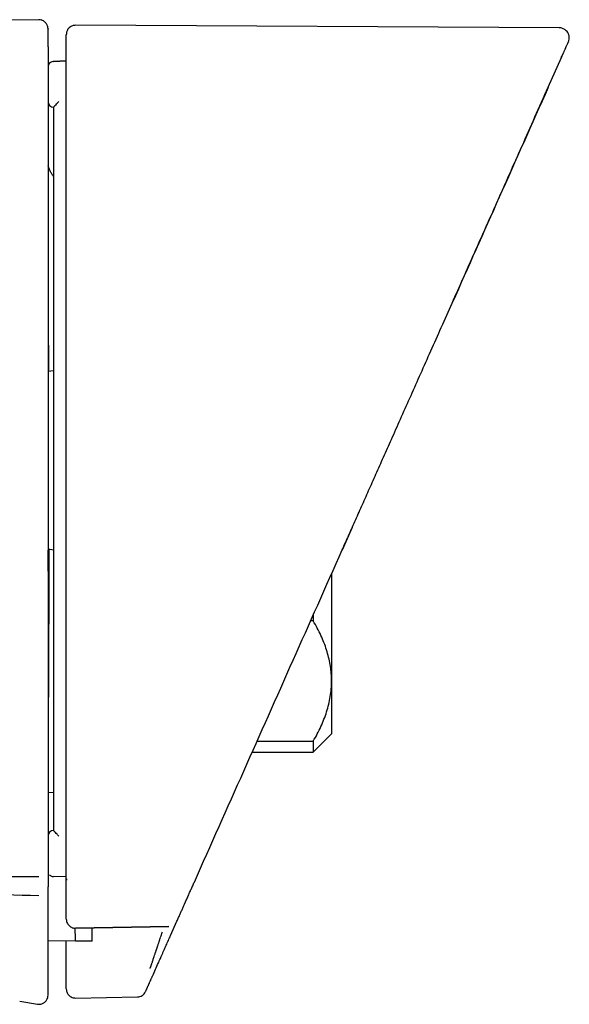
# Model space of a CAD drawing. Header units: millimetres. Extents: x 8 to 1762, y 12 to 2754.
# Tile 15 of 38: x 586 to 617, y 1523 to 1577. Entities that reach past the tile are written whole.
import ezdxf

# ---------------------------------------------------------------- set-up
doc = ezdxf.new("R2010")
doc.units = ezdxf.units.MM

msp = doc.modelspace()

# ---------------------------------------------------------------- linework, layer by layer
at = {"color": 7, "linetype": 'Continuous', "lineweight": 30}
for p, q in [((587.662, 1577.352), (559.649, 1577.108)), ((616.02, 1576.907), (589.499, 1577.046)), ((588.477, 1575.069), (588.281, 1575.063)), ((588.286, 1575.063), (588.996, 1575.088)), ((588.996, 1575.088), (588.286, 1575.063)), ((588.517, 1575.071), (588.371, 1575.066)), ((588.992, 1575.088), (588.815, 1575.081)), ((588.993, 1575.088), (588.881, 1575.084)), ((615.415, 1573.652), (616.142, 1575.285)), ((616.124, 1575.276), (616.162, 1575.339)), ((588.296, 1558.111), (587.996, 1558.059)), ((604.666, 1549.509), (604.117, 1548.277)), ((587.996, 1548.341), (588.296, 1548.288)), ((603.536, 1546.972), (603.536, 1541.101)), ((602.536, 1544.725), (602.536, 1544.393)), ((602.536, 1544.393), (602.388, 1544.393)), ((603.536, 1541.101), (603.536, 1538.2)), ((599.457, 1537.81), (602.536, 1537.81)), ((602.536, 1537.2), (603.536, 1538.2)), ((602.536, 1537.81), (602.536, 1537.2)), ((599.185, 1537.2), (602.536, 1537.2)), ((587.996, 1534.998), (588.296, 1535.003)), ((588.296, 1532.907), (588.296, 1532.908)), ((588.996, 1530.359), (588.286, 1530.385)), ((589.004, 1530.257), (589.002, 1530.184)), ((589.505, 1527.549), (594.614, 1527.644)), ((589.506, 1527.548), (589.506, 1527.549)), ((589.507, 1527.57), (594.623, 1527.665)), ((594.615, 1527.643), (594.615, 1527.644)), ((594.713, 1527.155), (595.059, 1527.933)), ((589.505, 1526.832), (587.996, 1526.858)), ((590.413, 1526.848), (589.505, 1526.832)), ((588.996, 1524.222), (588.996, 1524.245)), ((589.505, 1523.722), (592.895, 1523.782)), ((593.343, 1524.078), (593.353, 1524.101)), ((586.441, 1523.548), (587.415, 1523.387))]:
    msp.add_line(p, q, dxfattribs=at)
for centre, start, end in [((588.296, 1574.763), 91.9986, 159.5454), ((588.296, 1572.858), 180, 270), ((588.296, 1532.608), 90, 180)]:
    msp.add_arc(centre, 0.3, start, end, dxfattribs=at)
for points, knots in [([(587.996, 1576.844), (587.994, 1576.883), (587.989, 1576.956), (587.955, 1577.05), (587.916, 1577.119), (587.873, 1577.176), (587.817, 1577.231), (587.736, 1577.288), (587.624, 1577.335), (587.538, 1577.341), (587.492, 1577.344)], [0, 0, 0, 0, 0.148487, 0.275942, 0.375859, 0.450029, 0.545478, 0.672569, 0.826931, 1, 1, 1, 1]), ([(587.996, 1575.867), (587.996, 1575.967), (587.996, 1576.166), (587.996, 1576.4), (587.996, 1576.589), (587.996, 1576.727), (587.996, 1576.811), (587.996, 1576.848), (587.996, 1576.841), (587.996, 1576.84)], [0, 0, 0, 0, 0.1600243, 0.3200437, 0.4800591, 0.6400715, 0.8000817, 0.9600908, 1, 1, 1, 1]), ([(589.499, 1577.046), (589.459, 1577.043), (589.386, 1577.039), (589.29, 1577.004), (589.228, 1576.969), (589.194, 1576.944), (589.178, 1576.931), (589.166, 1576.921), (589.153, 1576.91), (589.134, 1576.891), (589.11, 1576.864), (589.081, 1576.826), (589.049, 1576.773), (589.02, 1576.704), (588.998, 1576.618), (588.997, 1576.561), (588.996, 1576.531)], [0, 0, 0, 0, 0.094512, 0.174452, 0.23625, 0.25977, 0.269979, 0.281646, 0.296186, 0.31424, 0.362019, 0.426275, 0.507387, 0.641842, 0.806178, 1, 1, 1, 1]), ([(616.519, 1576.133), (616.537, 1576.182), (616.569, 1576.275), (616.569, 1576.401), (616.551, 1576.493), (616.531, 1576.555), (616.501, 1576.623), (616.446, 1576.709), (616.366, 1576.787), (616.278, 1576.843), (616.199, 1576.878), (616.111, 1576.902), (616.05, 1576.905), (616.02, 1576.907)], [0, 0, 0, 0, 0.142601, 0.269726, 0.340941, 0.39895, 0.448087, 0.54665, 0.677129, 0.752511, 0.832699, 0.915863, 1, 1, 1, 1]), ([(588.996, 1575.566), (588.996, 1575.664), (588.996, 1575.86), (588.996, 1576.092), (588.996, 1576.278), (588.996, 1576.415), (588.996, 1576.498), (588.996, 1576.534), (588.996, 1576.528), (588.996, 1576.527)], [0, 0, 0, 0, 0.160986, 0.321967, 0.482944, 0.643918, 0.80489, 0.965861, 1, 1, 1, 1]), ([(616.142, 1575.285), (616.142, 1575.286), (616.144, 1575.29), (616.147, 1575.296), (616.15, 1575.303), (616.153, 1575.309), (616.156, 1575.316), (616.159, 1575.324), (616.162, 1575.331), (616.166, 1575.339), (616.169, 1575.347), (616.173, 1575.355), (616.177, 1575.365), (616.182, 1575.375), (616.186, 1575.385), (616.191, 1575.396), (616.196, 1575.408), (616.202, 1575.42), (616.207, 1575.432), (616.213, 1575.445), (616.218, 1575.457), (616.223, 1575.468), (616.228, 1575.478), (616.231, 1575.484), (616.232, 1575.488), (616.233, 1575.49), (616.234, 1575.491), (616.234, 1575.492), (616.237, 1575.499), (616.244, 1575.516), (616.26, 1575.55), (616.282, 1575.601), (616.31, 1575.662), (616.338, 1575.725), (616.37, 1575.798), (616.406, 1575.877), (616.44, 1575.956), (616.477, 1576.037), (616.506, 1576.102), (616.521, 1576.136), (616.518, 1576.13), (616.517, 1576.129)], [0, 0, 0, 0, 0.002149, 0.004645, 0.007489, 0.010681, 0.014221, 0.018108, 0.022092, 0.026386, 0.030988, 0.0359, 0.04112, 0.047312, 0.053889, 0.060852, 0.068199, 0.075932, 0.084049, 0.092552, 0.10144, 0.107914, 0.114578, 0.120599, 0.121559, 0.122522, 0.123489, 0.124459, 0.12521, 0.137247, 0.158694, 0.196836, 0.248117, 0.299592, 0.351102, 0.443132, 0.535174, 0.627161, 0.79146, 0.955807, 1, 1, 1, 1]), ([(587.996, 1575.867), (587.996, 1575.865), (587.996, 1575.86), (587.996, 1575.829), (587.996, 1575.782), (587.996, 1575.718), (587.996, 1575.641), (587.996, 1575.553), (587.996, 1575.457), (587.996, 1575.39), (587.996, 1575.356)], [0, 0, 0, 0, 0.124215, 0.249696, 0.373386, 0.499492, 0.623169, 0.749327, 0.874114, 1, 1, 1, 1]), ([(588.996, 1575.08), (588.996, 1575.08), (588.996, 1575.08), (588.996, 1575.08), (588.996, 1575.08), (588.996, 1575.082), (588.996, 1575.095), (588.996, 1575.118), (588.996, 1575.153), (588.996, 1575.203), (588.996, 1575.271), (588.996, 1575.35), (588.996, 1575.424), (588.996, 1575.485), (588.996, 1575.529), (588.996, 1575.559), (588.996, 1575.564), (588.996, 1575.566)], [0, 0, 0, 0, 0.000188, 0.00039, 0.000874, 0.002341, 0.007656, 0.053581, 0.090599, 0.148385, 0.251488, 0.376078, 0.501043, 0.625558, 0.750557, 0.875163, 1, 1, 1, 1]), ([(587.996, 1575.356), (587.996, 1573.215), (587.996, 1568.933), (587.996, 1562.509), (587.996, 1556.086), (587.996, 1549.662), (587.996, 1543.239), (587.996, 1536.815), (587.996, 1532.533), (587.996, 1530.392)], [0, 0, 0, 0, 0.1428721, 0.2857294, 0.4285778, 0.5714231, 0.7142713, 0.8571283, 1, 1, 1, 1]), ([(588.996, 1530.259), (588.996, 1532.126), (588.996, 1535.86), (588.996, 1541.463), (588.996, 1547.066), (588.996, 1552.669), (588.996, 1558.272), (588.996, 1562.941), (588.996, 1566.676), (588.996, 1569.478), (588.996, 1571.607), (588.996, 1572.917), (588.996, 1573.308), (588.996, 1573.453), (588.996, 1573.498), (588.996, 1573.544), (588.996, 1573.589), (588.996, 1573.634), (588.996, 1573.76), (588.996, 1573.957), (588.996, 1574.213), (588.996, 1574.437), (588.996, 1574.628), (588.996, 1574.787), (588.996, 1574.913), (588.996, 1575.007), (588.996, 1575.059), (588.996, 1575.08)], [0, 0, 0, 0, 0.124994, 0.24999, 0.37499, 0.499999, 0.624988, 0.749999, 0.812488, 0.874999, 0.937499, 0.954988, 0.962692, 0.963702, 0.964711, 0.96572, 0.96673, 0.96774, 0.968749, 0.975184, 0.980896, 0.985885, 0.990153, 0.993698, 0.996521, 0.998622, 1, 1, 1, 1]), ([(604.125, 1548.296), (604.238, 1548.548), (604.468, 1549.065), (604.821, 1549.858), (605.19, 1550.686), (605.574, 1551.55), (605.975, 1552.45), (606.392, 1553.386), (606.839, 1554.392), (607.319, 1555.469), (607.832, 1556.622), (608.365, 1557.817), (608.916, 1559.056), (609.486, 1560.337), (610.076, 1561.661), (610.684, 1563.028), (611.312, 1564.437), (611.958, 1565.889), (612.62, 1567.375), (613.295, 1568.893), (613.985, 1570.443), (614.694, 1572.034), (615.172, 1573.108), (615.414, 1573.651)], [0, 0, 0, 0, 0.0297781, 0.0609691, 0.0935727, 0.1275882, 0.1630152, 0.1998531, 0.2381014, 0.2818028, 0.3272092, 0.3743199, 0.4231339, 0.4736505, 0.5258687, 0.5797876, 0.6354062, 0.6927236, 0.7517387, 0.8113516, 0.8726001, 0.9354832, 1, 1, 1, 1]), ([(615.407, 1573.635), (614.514, 1571.63), (612.769, 1567.71), (611.02, 1563.782), (610.166, 1561.864)], [0, 0, 0, 0, 0.511694, 1, 1, 1, 1]), ([(588.586, 1572.864), (588.575, 1572.853), (588.542, 1572.819), (588.477, 1572.754), (588.409, 1572.684), (588.357, 1572.629), (588.324, 1572.593), (588.301, 1572.567), (588.298, 1572.561), (588.296, 1572.558)], [0, 0, 0, 0, 0.085053, 0.250443, 0.499534, 0.633774, 0.749757, 0.880027, 1, 1, 1, 1]), ([(588.296, 1572.558), (588.296, 1570.356), (588.296, 1565.951), (588.296, 1559.342), (588.296, 1552.733), (588.296, 1546.125), (588.296, 1539.516), (588.296, 1535.11), (588.296, 1532.907)], [0, 0, 0, 0, 0.16667, 0.333329, 0.499984, 0.666643, 0.833312, 1, 1, 1, 1]), ([(588.296, 1568.763), (588.263, 1568.808), (588.194, 1568.903), (588.108, 1569.063), (588.045, 1569.206), (588.01, 1569.303), (587.999, 1569.34), (587.996, 1569.349)], [0, 0, 0, 0, 0.251344, 0.528441, 0.820268, 0.956461, 1, 1, 1, 1]), ([(587.996, 1561.568), (587.997, 1561.527), (587.999, 1561.223), (588.003, 1560.633), (588.009, 1559.798), (588.014, 1558.941), (588.017, 1558.356), (588.018, 1558.062)], [0, 0, 0, 0, 0.037187, 0.277977, 0.518224, 0.758658, 1, 1, 1, 1]), ([(588.038, 1548.333), (588.037, 1548.238), (588.037, 1547.846), (588.036, 1547.173), (588.035, 1546.319), (588.033, 1545.489), (588.031, 1544.684), (588.028, 1543.997), (588.026, 1543.42), (588.024, 1542.946), (588.022, 1542.486), (588.02, 1542.042), (588.018, 1541.611), (588.016, 1541.205), (588.014, 1540.753), (588.011, 1540.257), (588.008, 1539.734), (588.006, 1539.382), (588.005, 1539.187), (588.004, 1539.126), (588.004, 1539.064), (588.003, 1539.003), (588.003, 1538.942), (588.002, 1538.73), (587.999, 1538.373), (587.996, 1538.012), (587.995, 1537.791), (587.994, 1537.728), (587.994, 1537.705)], [0, 0, 0, 0, 0.020623, 0.085051, 0.149318, 0.213262, 0.277074, 0.340947, 0.38213, 0.423116, 0.463958, 0.504706, 0.545414, 0.586134, 0.624241, 0.68306, 0.743982, 0.799418, 0.806809, 0.814229, 0.82168, 0.829163, 0.836676, 0.84422, 0.908174, 0.973063, 0.990221, 1, 1, 1, 1]), ([(587.996, 1547.121), (587.997, 1547.17), (587.999, 1547.279), (588.002, 1547.488), (588.005, 1547.735), (588.008, 1548.016), (588.011, 1548.219), (588.011, 1548.334), (588.011, 1548.338)], [0, 0, 0, 0, 0.171622, 0.375975, 0.582587, 0.787877, 0.993027, 1, 1, 1, 1]), ([(596.016, 1530.081), (596.918, 1532.109), (598.724, 1536.163), (601.427, 1542.235), (603.226, 1546.276), (604.125, 1548.296)], [0, 0, 0, 0, 0.333565, 0.666894, 1, 1, 1, 1]), ([(603.536, 1541.101), (603.536, 1541.137), (603.535, 1541.305), (603.517, 1541.606), (603.464, 1542.006), (603.38, 1542.405), (603.267, 1542.805), (603.125, 1543.205), (602.955, 1543.604), (602.76, 1544.001), (602.611, 1544.262), (602.536, 1544.393)], [0, 0, 0, 0, 0.0314257, 0.1503532, 0.2692819, 0.3891325, 0.5089859, 0.6313852, 0.7537883, 0.8768923, 1, 1, 1, 1]), ([(602.536, 1537.81), (602.611, 1537.94), (602.76, 1538.201), (602.955, 1538.599), (603.126, 1539.001), (603.271, 1539.411), (603.388, 1539.826), (603.472, 1540.248), (603.526, 1540.674), (603.533, 1540.959), (603.536, 1541.101)], [0, 0, 0, 0, 0.122973, 0.245942, 0.369581, 0.493217, 0.619375, 0.745529, 0.872765, 1, 1, 1, 1]), ([(588.586, 1532.602), (588.574, 1532.613), (588.541, 1532.646), (588.476, 1532.713), (588.409, 1532.781), (588.357, 1532.837), (588.324, 1532.873), (588.301, 1532.899), (588.298, 1532.905), (588.296, 1532.907)], [0, 0, 0, 0, 0.08875, 0.250449, 0.499538, 0.633819, 0.749759, 0.880018, 1, 1, 1, 1]), ([(587.483, 1529.324), (585.072, 1529.395), (580.252, 1529.537), (573.019, 1529.744), (566.148, 1529.942), (561.688, 1530.077), (559.638, 1530.139)], [0, 0, 0, 0, 0.2597647, 0.5194899, 0.7792177, 1, 1, 1, 1]), ([(561.055, 1530.641), (561.197, 1530.638), (561.982, 1530.621), (563.343, 1530.593), (565.137, 1530.559), (566.696, 1530.533), (568.09, 1530.511), (569.321, 1530.493), (570.556, 1530.476), (571.793, 1530.461), (574.21, 1530.433), (577.821, 1530.402), (582.643, 1530.379), (585.873, 1530.38), (587.496, 1530.381)], [0, 0, 0, 0, 0.016055, 0.089112, 0.15445, 0.219573, 0.266031, 0.312605, 0.359294, 0.4061, 0.453021, 0.633504, 0.81583, 1, 1, 1, 1]), ([(587.996, 1530.392), (587.996, 1530.356), (587.996, 1530.285), (587.996, 1530.182), (587.996, 1530.086), (587.996, 1530.001), (587.996, 1529.93), (587.996, 1529.875), (587.996, 1529.837), (587.996, 1529.827), (587.996, 1529.823)], [0, 0, 0, 0, 0.1242202, 0.2497363, 0.3734182, 0.4995385, 0.6232838, 0.7493654, 0.873474, 1, 1, 1, 1]), ([(588.076, 1530.482), (588.077, 1530.48), (588.089, 1530.461), (588.125, 1530.437), (588.191, 1530.397), (588.248, 1530.389), (588.285, 1530.384)], [0, 0, 0, 0, 0.028958, 0.283319, 0.533066, 1, 1, 1, 1]), ([(588.996, 1528.048), (588.996, 1528.073), (588.996, 1528.123), (588.996, 1528.2), (588.996, 1528.279), (588.996, 1528.36), (588.996, 1528.443), (588.996, 1528.528), (588.996, 1528.617), (588.996, 1528.704), (588.996, 1528.789), (588.996, 1528.868), (588.996, 1528.946), (588.996, 1529.021), (588.996, 1529.094), (588.996, 1529.164), (588.996, 1529.216), (588.996, 1529.253), (588.996, 1529.274), (588.996, 1529.297), (588.996, 1529.321), (588.996, 1529.344), (588.996, 1529.367), (588.996, 1529.391), (588.996, 1529.431), (588.996, 1529.487), (588.996, 1529.577), (588.996, 1529.686), (588.996, 1529.809), (588.996, 1529.926), (588.996, 1530.038), (588.996, 1530.148), (588.996, 1530.222), (588.996, 1530.259)], [0, 0, 0, 0, 0.03649, 0.073841, 0.112055, 0.151131, 0.191068, 0.231868, 0.27353, 0.317303, 0.356033, 0.393487, 0.429665, 0.464567, 0.498193, 0.530542, 0.561616, 0.569919, 0.580132, 0.590744, 0.601311, 0.611832, 0.622307, 0.632737, 0.643121, 0.675458, 0.707344, 0.763161, 0.817539, 0.864875, 0.911064, 0.956105, 1, 1, 1, 1]), ([(587.996, 1523.974), (587.996, 1523.984), (587.996, 1524.003), (587.996, 1524.039), (587.996, 1524.081), (587.996, 1524.129), (587.996, 1524.177), (587.996, 1524.221), (587.996, 1524.259), (587.996, 1524.296), (587.996, 1524.334), (587.996, 1524.373), (587.996, 1524.445), (587.996, 1524.506), (587.996, 1524.56), (587.996, 1524.575), (587.996, 1524.591), (587.996, 1524.607), (587.996, 1524.638), (587.996, 1524.684), (587.996, 1524.743), (587.996, 1524.8), (587.996, 1524.854), (587.996, 1524.907), (587.996, 1524.956), (587.996, 1525.004), (587.996, 1525.049), (587.996, 1525.091), (587.996, 1525.127), (587.996, 1525.158), (587.996, 1525.183), (587.996, 1525.202), (587.996, 1525.215), (587.996, 1525.222), (587.996, 1525.228), (587.996, 1525.235), (587.996, 1525.241), (587.996, 1525.249), (587.996, 1525.258), (587.996, 1525.299), (587.996, 1525.37), (587.996, 1525.469), (587.996, 1525.566), (587.996, 1525.661), (587.996, 1525.754), (587.996, 1525.846), (587.996, 1525.936), (587.996, 1526.024), (587.996, 1526.109), (587.996, 1526.191), (587.996, 1526.271), (587.996, 1526.349), (587.996, 1526.427), (587.996, 1526.506), (587.996, 1526.572), (587.996, 1526.613), (587.996, 1526.629), (587.996, 1526.634), (587.996, 1526.639), (587.996, 1526.644), (587.996, 1526.649), (587.996, 1526.679), (587.996, 1526.734), (587.996, 1526.811), (587.996, 1526.886), (587.996, 1526.959), (587.996, 1527.028), (587.996, 1527.092), (587.996, 1527.152), (587.996, 1527.21), (587.996, 1527.264), (587.996, 1527.314), (587.996, 1527.349), (587.996, 1527.373), (587.996, 1527.388), (587.996, 1527.404), (587.996, 1527.42), (587.996, 1527.435), (587.996, 1527.478), (587.996, 1527.546), (587.996, 1527.64), (587.996, 1527.732), (587.996, 1527.827), (587.996, 1527.924), (587.996, 1527.997), (587.996, 1528.043), (587.996, 1528.062), (587.996, 1528.081), (587.996, 1528.1), (587.996, 1528.12), (587.996, 1528.141), (587.996, 1528.163), (587.996, 1528.232), (587.996, 1528.347), (587.996, 1528.511), (587.996, 1528.675), (587.996, 1528.839), (587.996, 1529.003), (587.996, 1529.167), (587.996, 1529.331), (587.996, 1529.495), (587.996, 1529.658), (587.996, 1529.768), (587.996, 1529.823)], [0, 0, 0, 0, 0.009876, 0.02024, 0.031092, 0.042431, 0.054259, 0.062268, 0.069508, 0.076721, 0.083932, 0.091143, 0.098355, 0.122586, 0.124719, 0.127591, 0.130552, 0.133484, 0.136386, 0.1475, 0.158308, 0.168645, 0.17851, 0.187904, 0.196985, 0.205577, 0.213681, 0.221296, 0.228422, 0.233338, 0.237991, 0.242381, 0.243624, 0.244845, 0.246042, 0.247217, 0.24837, 0.249499, 0.251245, 0.253517, 0.271732, 0.289546, 0.306956, 0.323964, 0.340867, 0.357353, 0.373422, 0.389073, 0.404307, 0.418863, 0.433016, 0.446766, 0.460114, 0.474586, 0.488552, 0.495249, 0.496117, 0.496983, 0.497846, 0.498708, 0.499567, 0.500649, 0.514457, 0.528026, 0.541152, 0.553836, 0.566076, 0.576795, 0.58715, 0.59714, 0.606766, 0.614935, 0.622821, 0.62484, 0.627498, 0.630203, 0.632898, 0.635585, 0.638263, 0.654371, 0.670149, 0.685595, 0.700709, 0.717244, 0.733364, 0.736482, 0.739583, 0.742668, 0.745738, 0.748791, 0.752212, 0.755873, 0.759525, 0.785355, 0.810732, 0.836019, 0.86084, 0.885196, 0.909087, 0.932513, 0.955474, 0.977969, 1, 1, 1, 1]), ([(595.062, 1527.94), (595.077, 1527.974), (595.108, 1528.041), (595.152, 1528.142), (595.196, 1528.24), (595.239, 1528.336), (595.28, 1528.43), (595.321, 1528.521), (595.361, 1528.611), (595.401, 1528.7), (595.439, 1528.786), (595.467, 1528.85), (595.485, 1528.89), (595.493, 1528.908), (595.502, 1528.926), (595.51, 1528.945), (595.519, 1528.965), (595.542, 1529.017), (595.58, 1529.102), (595.631, 1529.216), (595.682, 1529.331), (595.732, 1529.443), (595.781, 1529.555), (595.83, 1529.663), (595.877, 1529.77), (595.924, 1529.875), (595.97, 1529.978), (596, 1530.047), (596.016, 1530.081)], [0, 0, 0, 0, 0.05173, 0.102096, 0.151098, 0.198736, 0.24501, 0.289919, 0.333465, 0.376752, 0.418602, 0.459014, 0.467711, 0.47634, 0.484898, 0.493387, 0.502476, 0.513948, 0.567266, 0.621032, 0.673461, 0.724553, 0.774308, 0.822727, 0.868979, 0.913942, 0.957616, 1, 1, 1, 1]), ([(588.996, 1528.048), (588.998, 1528.018), (589, 1527.973), (589.014, 1527.91), (589.036, 1527.845), (589.077, 1527.768), (589.142, 1527.688), (589.225, 1527.622), (589.316, 1527.576), (589.411, 1527.549), (589.475, 1527.547), (589.506, 1527.546)], [0, 0, 0, 0, 0.135662, 0.200145, 0.261825, 0.386552, 0.515168, 0.642811, 0.767428, 0.887067, 1, 1, 1, 1]), ([(589.505, 1526.832), (589.505, 1526.833), (589.505, 1526.835), (589.504, 1526.853), (589.502, 1526.886), (589.5, 1526.933), (589.497, 1526.991), (589.495, 1527.06), (589.492, 1527.156), (589.49, 1527.286), (589.489, 1527.423), (589.49, 1527.517), (589.49, 1527.547)], [0, 0, 0, 0, 0.081763, 0.172861, 0.273326, 0.373529, 0.466484, 0.559494, 0.652536, 0.79856, 0.936325, 1, 1, 1, 1]), ([(590.413, 1526.848), (590.413, 1526.851), (590.413, 1526.858), (590.413, 1526.912), (590.413, 1526.997), (590.413, 1527.114), (590.413, 1527.264), (590.413, 1527.419), (590.413, 1527.537), (590.413, 1527.584)], [0, 0, 0, 0, 0.1497775, 0.300081, 0.4504182, 0.6002419, 0.7498773, 0.9000071, 1, 1, 1, 1]), ([(593.593, 1525.351), (593.595, 1525.356), (593.6, 1525.367), (593.612, 1525.402), (593.627, 1525.444), (593.642, 1525.489), (593.659, 1525.541), (593.679, 1525.599), (593.7, 1525.662), (593.725, 1525.733), (593.751, 1525.813), (593.781, 1525.901), (593.817, 1526.009), (593.862, 1526.143), (593.902, 1526.264), (593.931, 1526.351), (593.946, 1526.395), (593.961, 1526.44), (593.976, 1526.486), (593.992, 1526.534), (594.008, 1526.583), (594.024, 1526.631), (594.043, 1526.687), (594.061, 1526.743), (594.081, 1526.803), (594.1, 1526.859), (594.12, 1526.922), (594.151, 1527.014), (594.188, 1527.125), (594.228, 1527.248), (594.254, 1527.324), (594.265, 1527.359)], [0, 0, 0, 0, 0.061233, 0.123575, 0.165649, 0.208039, 0.250667, 0.289633, 0.329727, 0.37091, 0.41313, 0.456326, 0.500427, 0.561338, 0.629499, 0.64576, 0.662358, 0.679285, 0.696533, 0.714094, 0.731958, 0.750117, 0.766088, 0.792433, 0.809419, 0.82889, 0.850789, 0.875047, 0.923282, 0.964839, 1, 1, 1, 1]), ([(594.041, 1525.647), (594.043, 1525.651), (594.047, 1525.659), (594.061, 1525.69), (594.081, 1525.735), (594.11, 1525.8), (594.149, 1525.889), (594.201, 1526.005), (594.261, 1526.14), (594.327, 1526.288), (594.398, 1526.448), (594.486, 1526.645), (594.591, 1526.882), (594.672, 1527.064), (594.713, 1527.155)], [0, 0, 0, 0, 0.062539, 0.124676, 0.187161, 0.25073, 0.333057, 0.415802, 0.500441, 0.582926, 0.665782, 0.750198, 0.874615, 1, 1, 1, 1]), ([(588.996, 1525.783), (588.996, 1525.788), (588.996, 1525.8), (588.996, 1525.847), (588.996, 1525.916), (588.996, 1526.007), (588.996, 1526.118), (588.996, 1526.247), (588.996, 1526.392), (588.996, 1526.553), (588.996, 1526.702), (588.996, 1526.802), (588.996, 1526.841)], [0, 0, 0, 0, 0.104069, 0.20755, 0.312129, 0.415733, 0.518876, 0.62323, 0.726786, 0.829911, 0.934283, 1, 1, 1, 1]), ([(588.996, 1524.317), (588.996, 1524.326), (588.996, 1524.343), (588.996, 1524.374), (588.996, 1524.41), (588.996, 1524.45), (588.996, 1524.49), (588.996, 1524.526), (588.996, 1524.55), (588.996, 1524.567), (588.996, 1524.576), (588.996, 1524.585), (588.996, 1524.594), (588.996, 1524.602), (588.996, 1524.617), (588.996, 1524.637), (588.996, 1524.665), (588.996, 1524.7), (588.996, 1524.745), (588.996, 1524.796), (588.996, 1524.847), (588.996, 1524.896), (588.996, 1524.945), (588.996, 1524.994), (588.996, 1525.043), (588.996, 1525.306), (588.996, 1525.552), (588.996, 1525.783)], [0, 0, 0, 0, 0.030981, 0.063317, 0.097006, 0.132051, 0.16845, 0.191547, 0.215159, 0.221428, 0.227732, 0.234071, 0.240446, 0.246856, 0.252392, 0.269742, 0.288273, 0.307984, 0.340248, 0.375211, 0.40601, 0.43681, 0.467609, 0.498409, 0.529208, 0.560008, 1, 1, 1, 1]), ([(593.386, 1524.174), (593.389, 1524.182), (593.397, 1524.2), (593.411, 1524.231), (593.427, 1524.267), (593.445, 1524.307), (593.463, 1524.347), (593.479, 1524.383), (593.49, 1524.408), (593.497, 1524.425), (593.501, 1524.433), (593.505, 1524.442), (593.509, 1524.452), (593.513, 1524.46), (593.52, 1524.475), (593.529, 1524.495), (593.541, 1524.523), (593.557, 1524.559), (593.577, 1524.604), (593.6, 1524.655), (593.623, 1524.706), (593.644, 1524.755), (593.666, 1524.804), (593.688, 1524.854), (593.71, 1524.903), (593.828, 1525.167), (593.938, 1525.415), (594.041, 1525.647)], [0, 0, 0, 0, 0.030987, 0.063327, 0.097019, 0.132063, 0.168462, 0.191557, 0.215166, 0.221434, 0.227738, 0.234077, 0.240451, 0.24686, 0.252397, 0.269755, 0.288291, 0.308003, 0.340263, 0.375213, 0.406013, 0.436812, 0.467611, 0.498411, 0.52921, 0.560009, 1, 1, 1, 1]), ([(588.996, 1524.245), (588.996, 1524.245), (588.996, 1524.246), (588.996, 1524.248), (588.996, 1524.25), (588.996, 1524.251), (588.996, 1524.253), (588.996, 1524.254), (588.996, 1524.256), (588.996, 1524.257), (588.996, 1524.258), (588.996, 1524.261), (588.996, 1524.265), (588.996, 1524.272), (588.996, 1524.284), (588.996, 1524.299), (588.996, 1524.311), (588.996, 1524.317)], [0, 0, 0, 0, 0.084548, 0.162834, 0.23486, 0.300624, 0.360127, 0.395695, 0.428579, 0.458779, 0.486294, 0.521083, 0.56621, 0.683182, 0.79447, 0.900075, 1, 1, 1, 1]), ([(588.996, 1524.222), (588.999, 1524.183), (589.004, 1524.11), (589.038, 1524.016), (589.078, 1523.946), (589.121, 1523.889), (589.177, 1523.834), (589.26, 1523.777), (589.372, 1523.731), (589.459, 1523.725), (589.505, 1523.722)], [0, 0, 0, 0, 0.148376, 0.27583, 0.375789, 0.450004, 0.545514, 0.672674, 0.827054, 1, 1, 1, 1]), ([(587.415, 1523.387), (587.457, 1523.383), (587.536, 1523.376), (587.643, 1523.399), (587.724, 1523.433), (587.791, 1523.474), (587.858, 1523.53), (587.926, 1523.616), (587.984, 1523.737), (587.992, 1523.831), (587.996, 1523.88)], [0, 0, 0, 0, 0.146452, 0.273867, 0.374517, 0.44949, 0.546065, 0.674401, 0.829115, 1, 1, 1, 1]), ([(587.996, 1523.903), (587.996, 1523.904), (587.996, 1523.904), (587.996, 1523.906), (587.996, 1523.908), (587.996, 1523.909), (587.996, 1523.911), (587.996, 1523.912), (587.996, 1523.914), (587.996, 1523.915), (587.996, 1523.916), (587.996, 1523.918), (587.996, 1523.923), (587.996, 1523.93), (587.996, 1523.942), (587.996, 1523.956), (587.996, 1523.968), (587.996, 1523.974)], [0, 0, 0, 0, 0.0848299, 0.1633176, 0.2354631, 0.3012665, 0.3607276, 0.3962248, 0.429003, 0.4590622, 0.4864026, 0.5210941, 0.566243, 0.6832525, 0.7945472, 0.900129, 1, 1, 1, 1]), ([(587.996, 1523.88), (587.996, 1523.88), (587.996, 1523.873), (587.996, 1523.888), (587.996, 1523.903)], [0, 0, 0, 0, 0.0000008, 1, 1, 1, 1]), ([(592.895, 1523.782), (592.941, 1523.786), (593.036, 1523.795), (593.166, 1523.859), (593.275, 1523.954), (593.321, 1524.037), (593.343, 1524.078)], [0, 0, 0, 0, 0.244904, 0.5, 0.755096, 1, 1, 1, 1]), ([(593.353, 1524.101), (593.353, 1524.101), (593.354, 1524.102), (593.354, 1524.104), (593.355, 1524.106), (593.356, 1524.107), (593.357, 1524.109), (593.357, 1524.11), (593.358, 1524.112), (593.359, 1524.113), (593.359, 1524.115), (593.36, 1524.117), (593.362, 1524.121), (593.365, 1524.128), (593.371, 1524.141), (593.377, 1524.155), (593.383, 1524.168), (593.386, 1524.174)], [0, 0, 0, 0, 0.084495, 0.162744, 0.234747, 0.300503, 0.360012, 0.395593, 0.428496, 0.458721, 0.486268, 0.521104, 0.566284, 0.683347, 0.794652, 0.900202, 1, 1, 1, 1])]:
    msp.add_open_spline(points, degree=3, knots=knots, dxfattribs=at)

doc.saveas('drawing.dxf')
